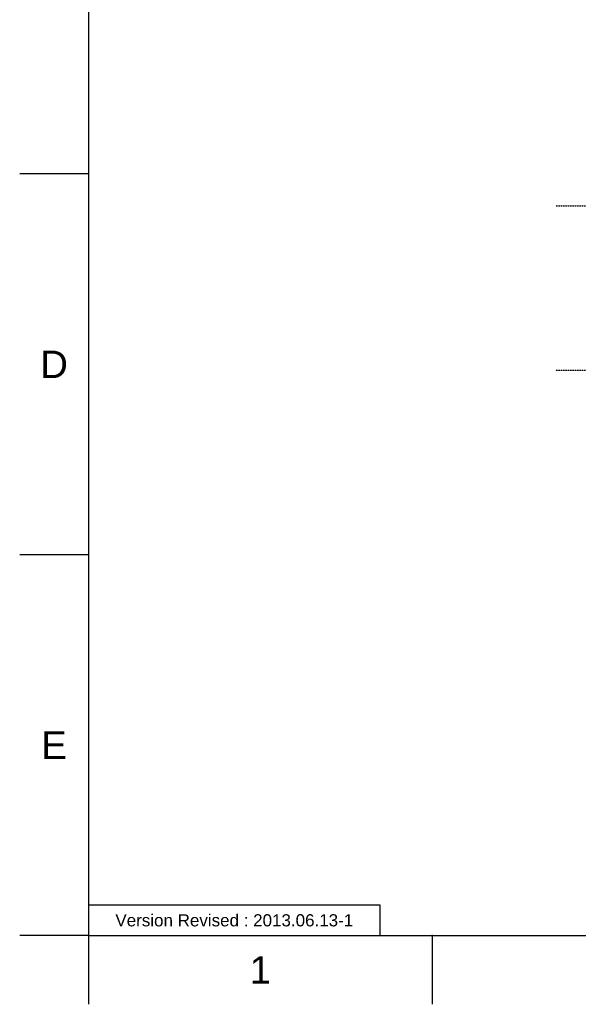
# Model space of a CAD drawing. Header units: millimetres. Extents: x 580 to 2065, y -13 to 1037.
# Tile 1 of 8: x 580 to 867, y -13 to 493. Entities that reach past the tile are written whole.
import ezdxf

# ---------------------------------------------------------------- set-up
doc = ezdxf.new("R2010")
doc.units = ezdxf.units.MM
doc.header["$LTSCALE"] = 0.1
doc.linetypes.add('CENTER', pattern=[0.6, 0.375, -0.075, 0.075, -0.075])
for name, color, linetype in [('______', 1, 'CENTER'), ('FORM', 7, 'Continuous'), ('TEXT', 2, 'Continuous')]:
    doc.layers.add(name, color=color, linetype=linetype)
doc.styles.get("Standard").update_dxf_attribs({"font": 'arial_0.ttf'})

msp = doc.modelspace()

# ---------------------------------------------------------------- linework, layer by layer
for p, q in [((615.21, 1001.37), (615.21, 22.08)), ((615.21, 413.8), (579.86, 413.8)), ((615.21, 217.94), (579.86, 217.94)), ((615.21, 22.08), (579.86, 22.08)), ((615.21, 22.08), (2029.35, 22.08)), ((615.21, 22.08), (615.21, -13.27)), ((791.98, 22.08), (791.98, -13.27))]:
    msp.add_line(p, q)
msp.add_point((791.98, 22.08))
at = {"layer": '______'}
for p, q in [((855.51, 397.45), (1836.9, 397.45)), ((855.51, 312.95), (1836.9, 312.95))]:
    msp.add_line(p, q, dxfattribs=at)
at = {"layer": 'FORM'}
msp.add_lwpolyline([(615.21, 22.08), (765.21, 22.08), (765.21, 37.71), (615.21, 37.71)], close=True, dxfattribs=at)

# ---------------------------------------------------------------- texts
at = {"char_height": 14.14, "attachment_point": 5}
for s, width, insert in [('D', 10, (597.53, 315.87)), ('E', 10, (597.53, 120.01)), ('1', 50, (703.59, 4.4))]:
    msp.add_mtext_dynamic_manual_height_columns(s, width=width, gutter_width=12.5, heights=[0], dxfattribs=dict(at, insert=insert))
at = {"layer": 'TEXT', "insert": (690.21, 29.89), "char_height": 6.25, "attachment_point": 5}
msp.add_mtext_dynamic_manual_height_columns('Version Revised : 2013.06.13-1', width=147.9903, gutter_width=12.5, heights=[0], dxfattribs=at)

doc.saveas('drawing.dxf')
